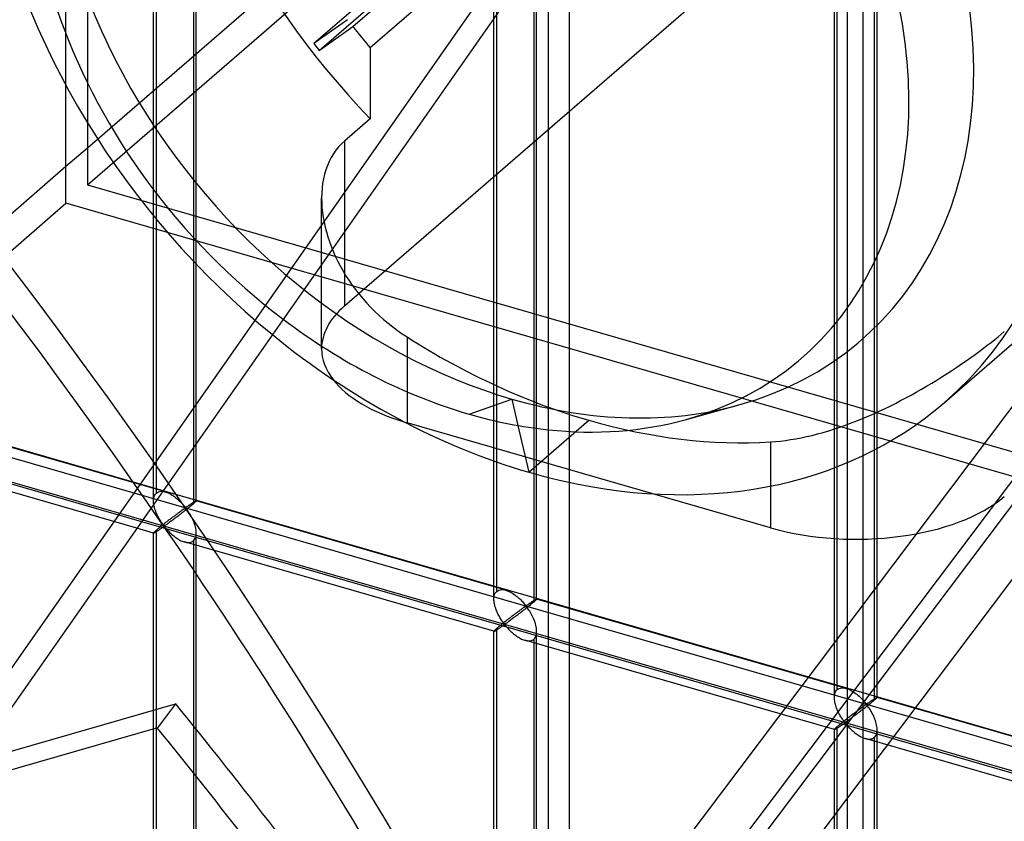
# Model space of a CAD drawing. Header units: millimetres. Extents: x -626 to 636, y -726 to 753.
# Tile 64 of 84: x 297 to 412, y 133 to 227. Entities that reach past the tile are written whole.
import ezdxf

# ---------------------------------------------------------------- set-up
doc = ezdxf.new("R2010")
doc.units = ezdxf.units.MM
doc.layers.add('MAIN-1', color=7, linetype='Continuous')
doc.layers.add('MAIN-2', color=7, linetype='Continuous')

msp = doc.modelspace()

# ---------------------------------------------------------------- linework, layer by layer
at = {"layer": 'MAIN-1'}
for p, q in [((395.8, -725.53), (395.8, 266.07)), ((288.06, 139.5), (358.43, 240.05)), ((358.99, 239.89), (358.99, -678.1)), ((358.65, 235.8), (291.21, 139.45)), ((355.48, 179.63), (356.76, 174.18)), ((358.99, 159.02), (314, 172.01)), ((311.48, 168.41), (358.99, 154.69)), ((312.89, 167.06), (310.93, 167.63)), ((312.88, 146.38), (312.88, 167.07)), ((312.89, 167.06), (312.9, 167.06)), ((312.9, 167.06), (312.92, 167.07)), ((312.92, 167.07), (312.95, 167.08)), ((312.95, 167.08), (312.99, 167.1)), ((312.99, 167.1), (313.03, 167.12)), ((313.03, 167.12), (313.07, 167.15)), ((313.07, 167.15), (313.12, 167.18)), ((313.12, 167.18), (313.17, 167.21)), ((313.17, 167.21), (313.23, 167.25)), ((313.23, 167.25), (313.3, 167.29)), ((313.3, 167.29), (313.36, 167.33)), ((313.36, 167.33), (313.43, 167.37)), ((313.43, 167.37), (313.5, 167.42)), ((313.5, 167.42), (313.57, 167.47)), ((313.57, 167.47), (313.64, 167.51)), ((313.64, 167.51), (313.71, 167.56)), ((313.71, 167.56), (313.78, 167.61)), ((313.78, 167.61), (313.85, 167.66)), ((313.85, 167.66), (313.92, 167.7)), ((317.55, 162.77), (317.55, 144.54)), ((317.88, 144.12), (317.88, 162.28)), ((291.8, 140.29), (315.46, 147.12)), ((315.46, 147.12), (313.33, 144.3)), ((313.33, 144.3), (291.53, 138.01))]:
    msp.add_line(p, q, dxfattribs=at)
for centre, major_axis, ratio, start_param, end_param in [((349.76, 232.37), (-38.86, 44.87), 0.75, 1.848095, 2.284521), ((356.76, 238.43), (-48.58, 56.09), 0.75, 1.798992, 2.284521), ((352.52, 188.6), (-20, 0), 0.5, 0.368478, 1.031554), ((349.76, 232.37), (-38.86, 44.87), 0.75, 2.284521, 2.465144), ((356.76, 238.43), (-48.58, 56.09), 0.75, 2.284521, 2.319308), ((-34.6, -29.96), (346.97, -400.64), 0.75, 1.303144, 1.42111), ((-33.53, -28.55), (-419.04, 316.27), 0.706897, -1.979503, -1.906037), ((-35.67, -31.38), (419.04, -316.27), 0.706897, 1.172791, 1.235555)]:
    msp.add_ellipse(centre, major_axis=major_axis, ratio=ratio, start_param=start_param, end_param=end_param, dxfattribs=at)
at = {"layer": 'MAIN-2'}
for p, q in [((305.15, 366.32), (305.15, 212.09)), ((302.65, 209.93), (302.65, 364.15)), ((-319.9, 353.78), (634.9, 78.15)), ((598.87, 85.67), (-320.23, 350.99)), ((253.15, -42.15), (543.73, 343.55)), ((549.7, 342.84), (358.99, 89.7)), ((312.88, 170.82), (312.88, 326.2)), ((313.22, 171.73), (313.22, 326.54)), ((317.88, 170.82), (317.88, 326.2)), ((317.55, 325.29), (317.55, 170.49)), ((352.67, 159.34), (352.67, 314.72)), ((353, 160.25), (353, 315.05)), ((357.66, 159.34), (357.66, 314.72)), ((357.33, 313.8), (357.33, 159)), ((514.45, 307.59), (356.33, 97.7)), ((506.55, 305.74), (253.24, -30.5)), ((392.45, 147.85), (392.45, 303.23)), ((392.78, 148.77), (392.78, 303.57)), ((397.45, 147.85), (397.45, 303.23)), ((397.11, 302.32), (397.11, 147.52)), ((336.17, 226.27), (394.17, 276.5)), ((389.63, 274.49), (331.63, 224.26)), ((332.24, 223.47), (390.24, 273.7)), ((305.15, 212.09), (372.65, 270.55)), ((305.15, 207.76), (372.65, 266.22)), ((387.2, 266.21), (338.2, 223.78)), ((393.97, -717.78), (393.97, 265.16)), ((361.49, -675.93), (361.49, 242.06)), ((335.2, 193.6), (387.2, 238.64)), ((335.56, 227.06), (331.63, 224.26)), ((332.24, 223.47), (336.17, 226.27)), ((331.63, 224.26), (332.24, 223.47)), ((338.2, 223.78), (338.2, 215.48)), ((338.2, 215.48), (335.2, 212.88)), ((335.2, 212.88), (334.85, 212.55)), ((335.2, 212.88), (335.2, 193.6)), ((302.65, 209.93), (305.15, 212.09)), ((305.15, 212.09), (305.15, 207.76)), ((334.2, 211.8), (333.91, 211.39)), ((334.51, 212.19), (334.2, 211.8)), ((334.85, 212.55), (334.51, 212.19)), ((333.65, 210.96), (333.41, 210.5)), ((333.91, 211.39), (333.65, 210.96)), ((272.65, 183.95), (302.65, 209.93)), ((302.65, 205.6), (302.65, 209.93)), ((333.02, 209.52), (332.87, 209)), ((333.2, 210.02), (333.02, 209.52)), ((333.41, 210.5), (333.2, 210.02)), ((332.74, 208.47), (332.65, 207.92)), ((332.87, 209), (332.74, 208.47)), ((305.15, 207.76), (459.37, 163.24)), ((332.58, 207.36), (332.54, 206.79)), ((332.65, 207.92), (332.58, 207.36)), ((332.54, 206.79), (332.52, 206.21)), ((332.52, 188.6), (332.52, 206.22)), ((332.52, 206.21), (332.54, 205.64)), ((272.65, 179.62), (302.65, 205.6)), ((456.87, 161.08), (302.65, 205.6)), ((332.54, 205.64), (332.57, 205.08)), ((332.57, 205.08), (332.63, 204.51)), ((332.63, 204.51), (332.72, 203.94)), ((332.72, 203.94), (332.82, 203.38)), ((332.82, 203.38), (332.94, 202.82)), ((332.94, 202.82), (333.09, 202.26)), ((333.09, 202.26), (333.25, 201.7)), ((333.25, 201.7), (333.44, 201.14)), ((333.44, 201.14), (333.64, 200.58)), ((333.64, 200.58), (333.87, 200.01)), ((333.87, 200.01), (334.12, 199.44)), ((334.12, 199.44), (334.4, 198.87)), ((405.33, 182.34), (425.33, 199.67)), ((334.4, 198.87), (334.69, 198.3)), ((334.69, 198.3), (335.01, 197.74)), ((335.01, 197.74), (335.34, 197.18)), ((335.34, 197.18), (335.7, 196.62)), ((335.7, 196.62), (336.08, 196.07)), ((336.08, 196.07), (336.48, 195.53)), ((336.48, 195.53), (336.9, 194.99)), ((336.9, 194.99), (337.33, 194.47)), ((337.33, 194.47), (337.79, 193.96)), ((337.79, 193.96), (338.26, 193.46)), ((338.26, 193.46), (338.74, 192.97)), ((338.74, 192.97), (339.25, 192.49)), ((339.25, 192.49), (339.76, 192.03)), ((339.76, 192.03), (340.29, 191.59)), ((340.29, 191.59), (340.84, 191.16)), ((340.84, 191.16), (341.39, 190.75)), ((341.39, 190.75), (341.95, 190.35)), ((341.95, 190.35), (342.52, 189.98)), ((342.52, 189.98), (342.52, 179.94)), ((411.19, 189.68), (411.59, 190.01)), ((411.59, 190.01), (411.96, 190.32)), ((411.96, 190.32), (412.31, 190.62)), ((409.87, 188.66), (410.33, 189.01)), ((410.33, 189.01), (410.77, 189.35)), ((410.77, 189.35), (411.19, 189.68)), ((407.86, 187.2), (408.39, 187.57)), ((408.39, 187.57), (408.9, 187.94)), ((408.9, 187.94), (409.39, 188.3)), ((409.39, 188.3), (409.87, 188.66)), ((406.2, 186.07), (406.76, 186.45)), ((406.76, 186.45), (407.32, 186.83)), ((407.32, 186.83), (407.86, 187.2)), ((404.44, 184.95), (405.03, 185.32)), ((405.03, 185.32), (405.62, 185.7)), ((405.62, 185.7), (406.2, 186.07)), ((402.63, 183.87), (403.24, 184.23)), ((403.24, 184.23), (403.84, 184.59)), ((403.84, 184.59), (404.44, 184.95)), ((314, 172.01), (272.65, 183.95)), ((400.81, 182.86), (401.41, 183.19)), ((401.41, 183.19), (402.02, 183.53)), ((402.02, 183.53), (402.63, 183.87)), ((314.28, 171.87), (278.09, 182.31)), ((349.76, 180.97), (354.76, 182.72)), ((354.76, 182.72), (355.48, 179.63)), ((375.03, 180.31), (381.29, 182.04)), ((398.33, 181.6), (398.97, 181.91)), ((398.97, 181.91), (399.59, 182.22)), ((399.59, 182.22), (400.2, 182.54)), ((400.2, 182.54), (400.81, 182.86)), ((395.74, 180.45), (396.4, 180.72)), ((396.4, 180.72), (397.05, 181.01)), ((397.05, 181.01), (397.69, 181.3)), ((397.69, 181.3), (398.33, 181.6)), ((272.65, 179.62), (311.48, 168.41)), ((384.99, 167.68), (342.52, 179.94)), ((356.76, 174.18), (363.76, 180.24)), ((393.1, 179.45), (393.77, 179.68)), ((393.77, 179.68), (394.43, 179.93)), ((394.43, 179.93), (395.09, 180.18)), ((395.09, 180.18), (395.74, 180.45)), ((389.2, 178.33), (389.84, 178.48)), ((389.84, 178.48), (390.48, 178.65)), ((390.48, 178.65), (391.13, 178.83)), ((391.13, 178.83), (391.79, 179.02)), ((391.79, 179.02), (392.45, 179.23)), ((392.45, 179.23), (393.1, 179.45)), ((310.93, 167.63), (276.71, 177.51)), ((384.99, 177.72), (385.56, 177.76)), ((384.99, 177.72), (384.99, 167.68)), ((385.56, 177.76), (386.14, 177.82)), ((386.14, 177.82), (386.73, 177.89)), ((386.73, 177.89), (387.33, 177.98)), ((387.33, 177.98), (387.94, 178.08)), ((387.94, 178.08), (388.57, 178.2)), ((388.57, 178.2), (389.2, 178.33)), ((312.96, 171.35), (313.01, 171.46)), ((313.01, 171.46), (313.07, 171.56)), ((313.07, 171.56), (313.14, 171.66)), ((313.14, 171.66), (313.22, 171.73)), ((313.22, 171.73), (313.33, 171.82)), ((313.33, 171.82), (313.47, 171.88)), ((313.47, 171.88), (313.61, 171.92)), ((313.61, 171.92), (313.77, 171.94)), ((313.77, 171.94), (313.93, 171.93)), ((313.93, 171.93), (314.11, 171.91)), ((314.11, 171.91), (314.28, 171.86)), ((314.28, 171.86), (314.44, 171.81)), ((314.44, 171.81), (314.6, 171.75)), ((314.6, 171.75), (314.75, 171.67)), ((314.75, 171.67), (314.91, 171.59)), ((314.91, 171.59), (315.06, 171.5)), ((315.06, 171.5), (315.21, 171.4)), ((312.88, 170.81), (312.89, 170.95)), ((312.89, 170.67), (312.88, 170.81)), ((312.89, 170.95), (312.9, 171.09)), ((312.9, 170.54), (312.89, 170.67)), ((312.9, 171.09), (312.93, 171.22)), ((312.92, 170.4), (312.9, 170.54)), ((312.94, 170.26), (312.92, 170.4)), ((312.93, 171.22), (312.96, 171.35)), ((315.21, 171.4), (315.36, 171.3)), ((315.36, 171.3), (315.5, 171.19)), ((315.5, 171.19), (315.64, 171.07)), ((315.64, 171.07), (315.77, 170.96)), ((315.77, 170.96), (315.9, 170.84)), ((315.9, 170.84), (316.02, 170.72)), ((316.02, 170.72), (316.14, 170.6)), ((316.14, 170.6), (316.25, 170.49)), ((316.25, 170.49), (316.35, 170.38)), ((316.35, 170.38), (316.44, 170.27)), ((316.98, 170.27), (317.02, 170.31)), ((317.02, 170.31), (317.07, 170.34)), ((317.07, 170.34), (317.12, 170.37)), ((317.12, 170.37), (317.17, 170.41)), ((317.17, 170.41), (317.22, 170.44)), ((317.22, 170.44), (317.27, 170.47)), ((317.27, 170.47), (317.31, 170.5)), ((317.38, 170.34), (317.28, 170.26)), ((317.31, 170.5), (317.36, 170.53)), ((317.36, 170.53), (317.41, 170.56)), ((317.47, 170.42), (317.38, 170.34)), ((317.41, 170.56), (317.45, 170.59)), ((317.45, 170.59), (317.49, 170.62)), ((317.55, 170.49), (317.47, 170.42)), ((317.49, 170.62), (317.54, 170.65)), ((317.54, 170.65), (317.58, 170.67)), ((317.6, 170.54), (317.55, 170.49)), ((317.58, 170.67), (317.62, 170.7)), ((317.66, 170.58), (317.6, 170.54)), ((317.62, 170.7), (317.65, 170.72)), ((317.65, 170.72), (317.69, 170.74)), ((317.71, 170.63), (317.66, 170.58)), ((317.69, 170.74), (317.72, 170.76)), ((317.75, 170.67), (317.71, 170.63)), ((317.72, 170.76), (317.75, 170.77)), ((317.75, 170.77), (317.77, 170.79)), ((317.78, 170.7), (317.75, 170.67)), ((317.77, 170.79), (317.8, 170.8)), ((317.82, 170.73), (317.78, 170.7)), ((317.8, 170.8), (317.82, 170.81)), ((317.82, 170.81), (317.84, 170.82)), ((317.84, 170.76), (317.82, 170.73)), ((317.84, 170.82), (317.85, 170.82)), ((317.86, 170.78), (317.84, 170.76)), ((317.85, 170.82), (317.87, 170.83)), ((317.87, 170.8), (317.86, 170.78)), ((317.87, 170.83), (317.88, 170.83)), ((317.88, 170.81), (317.87, 170.8)), ((317.88, 170.83), (317.88, 170.83)), ((317.88, 170.83), (317.88, 170.83)), ((317.88, 170.83), (317.88, 170.83)), ((317.88, 170.83), (317.88, 170.82)), ((354.06, 160.38), (317.88, 170.83)), ((317.88, 170.82), (317.88, 170.82)), ((317.88, 170.82), (317.88, 170.82)), ((317.88, 170.82), (317.88, 170.81)), ((312.98, 170.12), (312.94, 170.26)), ((313.01, 169.99), (312.98, 170.12)), ((313.05, 169.85), (313.01, 169.99)), ((313.1, 169.71), (313.05, 169.85)), ((313.15, 169.58), (313.1, 169.71)), ((313.2, 169.44), (313.15, 169.58)), ((313.26, 169.31), (313.2, 169.44)), ((313.32, 169.18), (313.26, 169.31)), ((313.38, 169.05), (313.32, 169.18)), ((315.52, 169.21), (315.44, 169.15)), ((315.59, 169.27), (315.52, 169.21)), ((315.67, 169.32), (315.59, 169.27)), ((315.74, 169.38), (315.67, 169.32)), ((315.81, 169.43), (315.74, 169.38)), ((315.88, 169.48), (315.81, 169.43)), ((315.99, 169.24), (315.87, 169.15)), ((315.95, 169.53), (315.88, 169.48)), ((316.02, 169.58), (315.95, 169.53)), ((316.11, 169.33), (315.99, 169.24)), ((316.08, 169.63), (316.02, 169.58)), ((316.14, 169.67), (316.08, 169.63)), ((316.23, 169.42), (316.11, 169.33)), ((316.2, 169.72), (316.14, 169.67)), ((316.26, 169.76), (316.2, 169.72)), ((316.35, 169.52), (316.23, 169.42)), ((316.32, 169.8), (316.26, 169.76)), ((316.37, 169.83), (316.32, 169.8)), ((316.48, 169.62), (316.35, 169.52)), ((316.42, 169.87), (316.37, 169.83)), ((316.47, 169.9), (316.42, 169.87)), ((316.44, 170.27), (316.53, 170.17)), ((316.52, 169.93), (316.47, 169.9)), ((316.6, 169.71), (316.48, 169.62)), ((316.57, 169.96), (316.52, 169.93)), ((316.53, 170.17), (316.63, 170.09)), ((316.63, 169.97), (316.57, 169.96)), ((316.72, 169.81), (316.6, 169.71)), ((316.63, 170.09), (316.7, 170.1)), ((316.73, 169.88), (316.63, 169.97)), ((316.7, 170.1), (316.74, 170.12)), ((316.84, 169.91), (316.72, 169.81)), ((316.81, 169.77), (316.73, 169.88)), ((316.74, 170.12), (316.79, 170.15)), ((316.79, 170.15), (316.83, 170.18)), ((316.89, 169.66), (316.81, 169.77)), ((316.83, 170.18), (316.88, 170.21)), ((316.96, 170), (316.84, 169.91)), ((316.88, 170.21), (316.93, 170.24)), ((316.98, 169.54), (316.89, 169.66)), ((316.93, 170.24), (316.98, 170.27)), ((317.07, 170.09), (316.96, 170)), ((317.06, 169.4), (316.98, 169.54)), ((317.15, 169.26), (317.06, 169.4)), ((317.18, 170.18), (317.07, 170.09)), ((317.24, 169.11), (317.15, 169.26)), ((317.28, 170.26), (317.18, 170.18)), ((313.45, 168.92), (313.38, 169.05)), ((313.51, 168.8), (313.45, 168.92)), ((313.58, 168.68), (313.51, 168.8)), ((313.65, 168.57), (313.58, 168.68)), ((313.72, 168.46), (313.65, 168.57)), ((313.79, 168.35), (313.72, 168.46)), ((313.85, 168.26), (313.79, 168.35)), ((313.92, 168.16), (313.85, 168.26)), ((313.98, 168.08), (313.92, 168.16)), ((314, 168.05), (313.92, 167.98)), ((314.04, 168), (313.98, 168.08)), ((314.09, 168.12), (314, 168.05)), ((314.18, 168.19), (314.09, 168.12)), ((314.26, 168.25), (314.18, 168.19)), ((314.35, 168.32), (314.26, 168.25)), ((314.35, 168.03), (314.28, 167.98)), ((314.44, 168.39), (314.35, 168.32)), ((314.43, 168.08), (314.35, 168.03)), ((314.5, 168.13), (314.43, 168.08)), ((314.52, 168.46), (314.44, 168.39)), ((314.59, 168.19), (314.5, 168.13)), ((314.61, 168.52), (314.52, 168.46)), ((314.68, 168.26), (314.59, 168.19)), ((314.7, 168.59), (314.61, 168.52)), ((314.77, 168.33), (314.68, 168.26)), ((314.78, 168.65), (314.7, 168.59)), ((314.86, 168.4), (314.77, 168.33)), ((314.86, 168.72), (314.78, 168.65)), ((314.95, 168.78), (314.86, 168.72)), ((314.96, 168.47), (314.86, 168.4)), ((315.03, 168.85), (314.95, 168.78)), ((315.07, 168.55), (314.96, 168.47)), ((315.11, 168.91), (315.03, 168.85)), ((315.17, 168.62), (315.07, 168.55)), ((315.2, 168.97), (315.11, 168.91)), ((315.28, 168.71), (315.17, 168.62)), ((315.28, 169.03), (315.2, 168.97)), ((315.36, 169.09), (315.28, 169.03)), ((315.4, 168.79), (315.28, 168.71)), ((315.44, 169.15), (315.36, 169.09)), ((315.51, 168.88), (315.4, 168.79)), ((315.63, 168.96), (315.51, 168.88)), ((315.75, 169.05), (315.63, 168.96)), ((315.87, 169.15), (315.75, 169.05)), ((317.32, 168.96), (317.24, 169.11)), ((317.4, 168.8), (317.32, 168.96)), ((317.48, 168.64), (317.4, 168.8)), ((317.55, 168.47), (317.48, 168.64)), ((317.62, 168.3), (317.55, 168.47)), ((317.68, 168.12), (317.62, 168.3)), ((317.74, 167.95), (317.68, 168.12)), ((312.89, 167.08), (312.88, 167.07)), ((312.88, 167.07), (312.88, 167.07)), ((312.88, 167.07), (312.88, 167.07)), ((312.88, 167.07), (312.88, 167.06)), ((312.88, 167.06), (312.89, 167.06)), ((312.9, 167.1), (312.89, 167.08)), ((312.89, 167.06), (312.89, 167.06)), ((312.89, 167.06), (312.89, 167.06)), ((312.93, 167.13), (312.9, 167.1)), ((312.96, 167.17), (312.93, 167.13)), ((313.01, 167.22), (312.96, 167.17)), ((313.07, 167.27), (313.01, 167.22)), ((313.14, 167.34), (313.07, 167.27)), ((313.22, 167.4), (313.14, 167.34)), ((313.27, 167.45), (313.22, 167.4)), ((313.22, 12.6), (313.22, 167.4)), ((313.33, 167.5), (313.27, 167.45)), ((313.4, 167.56), (313.33, 167.5)), ((313.46, 167.61), (313.4, 167.56)), ((313.53, 167.67), (313.46, 167.61)), ((313.6, 167.73), (313.53, 167.67)), ((313.68, 167.79), (313.6, 167.73)), ((313.76, 167.85), (313.68, 167.79)), ((313.84, 167.92), (313.76, 167.85)), ((313.92, 167.98), (313.84, 167.92)), ((313.92, 167.7), (313.98, 167.75)), ((313.98, 167.75), (314.05, 167.79)), ((314.12, 167.93), (314.04, 168)), ((314.05, 167.79), (314.14, 167.8)), ((314.21, 167.94), (314.12, 167.93)), ((314.14, 167.8), (314.23, 167.73)), ((314.28, 167.98), (314.21, 167.94)), ((314.23, 167.73), (314.3, 167.65)), ((314.3, 167.65), (314.37, 167.56)), ((314.37, 167.56), (314.45, 167.48)), ((314.45, 167.48), (314.53, 167.39)), ((314.53, 167.39), (314.62, 167.29)), ((314.62, 167.29), (314.71, 167.2)), ((314.71, 167.2), (314.81, 167.1)), ((314.81, 167.1), (314.91, 167)), ((314.91, 167), (315.02, 166.91)), ((315.02, 166.91), (315.13, 166.81)), ((317.79, 167.78), (317.74, 167.95)), ((317.83, 167.6), (317.79, 167.78)), ((317.85, 167.43), (317.83, 167.6)), ((317.87, 167.25), (317.85, 167.43)), ((317.85, 166.71), (317.87, 166.89)), ((317.88, 167.08), (317.87, 167.25)), ((317.87, 166.89), (317.88, 167.08)), ((317.88, 162.28), (317.88, 167.07)), ((315.13, 166.81), (315.24, 166.72)), ((315.24, 166.72), (315.36, 166.63)), ((315.36, 166.63), (315.48, 166.54)), ((315.48, 166.54), (315.6, 166.46)), ((315.6, 166.46), (315.72, 166.38)), ((315.72, 166.38), (315.85, 166.31)), ((315.85, 166.31), (315.97, 166.24)), ((315.97, 166.24), (316.09, 166.17)), ((316.09, 166.17), (316.22, 166.12)), ((316.22, 166.12), (316.35, 166.07)), ((316.35, 166.07), (316.48, 166.03)), ((316.48, 166.03), (316.62, 165.99)), ((352.67, 155.58), (316.49, 166.02)), ((316.62, 165.99), (316.75, 165.97)), ((316.75, 165.97), (316.89, 165.95)), ((316.89, 165.95), (317.01, 165.95)), ((317.01, 165.95), (317.14, 165.97)), ((317.14, 165.97), (317.25, 165.99)), ((317.25, 165.99), (317.36, 166.04)), ((317.36, 166.04), (317.46, 166.09)), ((317.46, 166.09), (317.55, 166.16)), ((317.55, 166.16), (317.65, 166.26)), ((317.55, 166.16), (317.55, 162.77)), ((317.65, 166.26), (317.73, 166.39)), ((317.73, 166.39), (317.8, 166.54)), ((317.8, 166.54), (317.85, 166.71)), ((352.75, 159.86), (352.79, 159.98)), ((352.79, 159.98), (352.85, 160.08)), ((352.85, 160.08), (352.92, 160.17)), ((352.92, 160.17), (353, 160.25)), ((353, 160.25), (353.12, 160.33)), ((353.12, 160.33), (353.25, 160.4)), ((353.25, 160.4), (353.39, 160.43)), ((353.39, 160.43), (353.55, 160.45)), ((353.55, 160.45), (353.72, 160.45)), ((353.72, 160.45), (353.89, 160.42)), ((353.89, 160.42), (354.07, 160.38)), ((354.07, 160.38), (354.23, 160.33)), ((354.23, 160.33), (354.38, 160.26)), ((354.38, 160.26), (354.54, 160.19)), ((354.54, 160.19), (354.69, 160.11)), ((354.69, 160.11), (354.84, 160.02)), ((354.84, 160.02), (354.99, 159.92)), ((352.67, 159.47), (352.68, 159.61)), ((352.67, 159.32), (352.67, 159.47)), ((352.67, 159.19), (352.67, 159.32)), ((352.68, 159.05), (352.67, 159.19)), ((352.68, 159.61), (352.71, 159.74)), ((352.7, 158.91), (352.68, 159.05)), ((352.73, 158.78), (352.7, 158.91)), ((352.71, 159.74), (352.75, 159.86)), ((354.99, 159.92), (355.14, 159.81)), ((355.14, 159.81), (355.28, 159.7)), ((355.28, 159.7), (355.42, 159.59)), ((355.42, 159.59), (355.56, 159.47)), ((355.56, 159.47), (355.68, 159.36)), ((355.68, 159.36), (355.8, 159.24)), ((355.8, 159.24), (355.92, 159.12)), ((355.92, 159.12), (356.03, 159.01)), ((356.03, 159.01), (356.13, 158.89)), ((356.13, 158.89), (356.22, 158.79)), ((356.76, 158.79), (356.81, 158.82)), ((356.81, 158.82), (356.86, 158.86)), ((356.86, 158.86), (356.9, 158.89)), ((356.9, 158.89), (356.95, 158.92)), ((356.95, 158.92), (357, 158.95)), ((357, 158.95), (357.05, 158.99)), ((357.05, 158.99), (357.1, 159.02)), ((357.16, 158.86), (357.07, 158.78)), ((357.1, 159.02), (357.14, 159.05)), ((357.14, 159.05), (357.19, 159.08)), ((357.25, 158.93), (357.16, 158.86)), ((357.19, 159.08), (357.23, 159.11)), ((357.23, 159.11), (357.28, 159.14)), ((357.33, 159), (357.25, 158.93)), ((357.28, 159.14), (357.32, 159.16)), ((357.32, 159.16), (357.36, 159.19)), ((357.39, 159.05), (357.33, 159)), ((357.36, 159.19), (357.4, 159.21)), ((357.44, 159.1), (357.39, 159.05)), ((357.4, 159.21), (357.43, 159.23)), ((357.43, 159.23), (357.47, 159.25)), ((357.49, 159.14), (357.44, 159.1)), ((357.47, 159.25), (357.5, 159.27)), ((357.53, 159.18), (357.49, 159.14)), ((357.5, 159.27), (357.53, 159.29)), ((357.53, 159.29), (357.56, 159.3)), ((357.57, 159.22), (357.53, 159.18)), ((357.56, 159.3), (357.58, 159.32)), ((357.6, 159.25), (357.57, 159.22)), ((357.58, 159.32), (357.6, 159.33)), ((357.6, 159.33), (357.62, 159.33)), ((357.62, 159.27), (357.6, 159.25)), ((357.62, 159.33), (357.64, 159.34)), ((357.64, 159.3), (357.62, 159.27)), ((357.64, 159.34), (357.65, 159.34)), ((357.65, 159.31), (357.64, 159.3)), ((357.65, 159.34), (357.66, 159.34)), ((357.66, 159.33), (357.65, 159.31)), ((357.66, 159.34), (357.66, 159.34)), ((357.66, 159.34), (357.66, 159.34)), ((357.66, 159.34), (357.66, 159.34)), ((357.66, 159.34), (357.66, 159.34)), ((357.66, 159.34), (357.66, 159.34)), ((357.66, 159.34), (357.66, 159.34)), ((357.66, 159.34), (357.66, 159.33)), ((393.84, 148.9), (357.66, 159.34)), ((426.87, 139.43), (358.99, 159.02)), ((352.76, 158.64), (352.73, 158.78)), ((352.79, 158.5), (352.76, 158.64)), ((352.84, 158.37), (352.79, 158.5)), ((352.88, 158.23), (352.84, 158.37)), ((352.93, 158.09), (352.88, 158.23)), ((352.99, 157.96), (352.93, 158.09)), ((353.04, 157.82), (352.99, 157.96)), ((353.1, 157.69), (353.04, 157.82)), ((353.17, 157.56), (353.1, 157.69)), ((355.22, 157.67), (355.14, 157.61)), ((355.3, 157.73), (355.22, 157.67)), ((355.38, 157.78), (355.3, 157.73)), ((355.45, 157.84), (355.38, 157.78)), ((355.52, 157.89), (355.45, 157.84)), ((355.6, 157.95), (355.52, 157.89)), ((355.65, 157.66), (355.53, 157.57)), ((355.66, 158), (355.6, 157.95)), ((355.77, 157.75), (355.65, 157.66)), ((355.73, 158.05), (355.66, 158)), ((355.8, 158.1), (355.73, 158.05)), ((355.89, 157.84), (355.77, 157.75)), ((355.86, 158.14), (355.8, 158.1)), ((355.93, 158.19), (355.86, 158.14)), ((356.01, 157.94), (355.89, 157.84)), ((355.99, 158.23), (355.93, 158.19)), ((356.05, 158.27), (355.99, 158.23)), ((356.14, 158.04), (356.01, 157.94)), ((356.1, 158.31), (356.05, 158.27)), ((356.15, 158.35), (356.1, 158.31)), ((356.26, 158.13), (356.14, 158.04)), ((356.21, 158.38), (356.15, 158.35)), ((356.25, 158.42), (356.21, 158.38)), ((356.22, 158.79), (356.31, 158.69)), ((356.3, 158.45), (356.25, 158.42)), ((356.38, 158.23), (356.26, 158.13)), ((356.35, 158.47), (356.3, 158.45)), ((356.31, 158.69), (356.41, 158.6)), ((356.41, 158.48), (356.35, 158.47)), ((356.51, 158.33), (356.38, 158.23)), ((356.41, 158.6), (356.48, 158.61)), ((356.52, 158.39), (356.41, 158.48)), ((356.48, 158.61), (356.53, 158.64)), ((356.63, 158.42), (356.51, 158.33)), ((356.6, 158.29), (356.52, 158.39)), ((356.53, 158.64), (356.57, 158.66)), ((356.57, 158.66), (356.62, 158.69)), ((356.68, 158.18), (356.6, 158.29)), ((356.62, 158.69), (356.66, 158.73)), ((356.74, 158.52), (356.63, 158.42)), ((356.66, 158.73), (356.71, 158.76)), ((356.76, 158.05), (356.68, 158.18)), ((356.71, 158.76), (356.76, 158.79)), ((356.86, 158.61), (356.74, 158.52)), ((356.85, 157.92), (356.76, 158.05)), ((356.93, 157.78), (356.85, 157.92)), ((356.96, 158.7), (356.86, 158.61)), ((357.02, 157.63), (356.93, 157.78)), ((357.07, 158.78), (356.96, 158.7)), ((353.23, 157.44), (353.17, 157.56)), ((353.3, 157.32), (353.23, 157.44)), ((353.36, 157.2), (353.3, 157.32)), ((353.43, 157.08), (353.36, 157.2)), ((353.5, 156.97), (353.43, 157.08)), ((353.57, 156.87), (353.5, 156.97)), ((353.63, 156.77), (353.57, 156.87)), ((353.7, 156.5), (353.62, 156.43)), ((353.7, 156.68), (353.63, 156.77)), ((353.76, 156.59), (353.7, 156.68)), ((353.79, 156.57), (353.7, 156.5)), ((353.83, 156.51), (353.76, 156.59)), ((353.87, 156.63), (353.79, 156.57)), ((353.91, 156.44), (353.83, 156.51)), ((353.96, 156.7), (353.87, 156.63)), ((354.05, 156.77), (353.96, 156.7)), ((354.06, 156.5), (354, 156.46)), ((354.13, 156.84), (354.05, 156.77)), ((354.13, 156.54), (354.06, 156.5)), ((354.22, 156.91), (354.13, 156.84)), ((354.21, 156.59), (354.13, 156.54)), ((354.29, 156.65), (354.21, 156.59)), ((354.31, 156.97), (354.22, 156.91)), ((354.37, 156.71), (354.29, 156.65)), ((354.39, 157.04), (354.31, 156.97)), ((354.46, 156.77), (354.37, 156.71)), ((354.48, 157.11), (354.39, 157.04)), ((354.55, 156.84), (354.46, 156.77)), ((354.56, 157.17), (354.48, 157.11)), ((354.65, 156.91), (354.55, 156.84)), ((354.65, 157.23), (354.56, 157.17)), ((354.73, 157.3), (354.65, 157.23)), ((354.75, 156.98), (354.65, 156.91)), ((354.81, 157.36), (354.73, 157.3)), ((354.85, 157.06), (354.75, 156.98)), ((354.9, 157.42), (354.81, 157.36)), ((354.96, 157.14), (354.85, 157.06)), ((354.98, 157.49), (354.9, 157.42)), ((355.07, 157.22), (354.96, 157.14)), ((355.06, 157.55), (354.98, 157.49)), ((355.14, 157.61), (355.06, 157.55)), ((355.18, 157.31), (355.07, 157.22)), ((355.29, 157.39), (355.18, 157.31)), ((355.41, 157.48), (355.29, 157.39)), ((355.53, 157.57), (355.41, 157.48)), ((357.1, 157.48), (357.02, 157.63)), ((357.18, 157.32), (357.1, 157.48)), ((357.26, 157.15), (357.18, 157.32)), ((357.34, 156.98), (357.26, 157.15)), ((357.41, 156.81), (357.34, 156.98)), ((357.47, 156.64), (357.41, 156.81)), ((357.52, 156.46), (357.47, 156.64)), ((352.68, 155.62), (352.67, 155.6)), ((352.67, 155.6), (352.67, 155.58)), ((352.67, 5.79), (352.67, 155.59)), ((352.67, 155.58), (352.67, 155.58)), ((352.67, 155.58), (352.67, 155.58)), ((352.67, 155.58), (352.67, 155.58)), ((352.67, 155.58), (352.67, 155.58)), ((352.67, 155.58), (352.67, 155.58)), ((352.67, 155.58), (352.67, 155.58)), ((352.67, 155.58), (352.69, 155.58)), ((352.71, 155.65), (352.68, 155.62)), ((352.69, 155.58), (352.71, 155.59)), ((352.75, 155.69), (352.71, 155.65)), ((352.71, 155.59), (352.73, 155.6)), ((352.73, 155.6), (352.76, 155.61)), ((352.79, 155.73), (352.75, 155.69)), ((352.76, 155.61), (352.8, 155.63)), ((352.85, 155.79), (352.79, 155.73)), ((352.8, 155.63), (352.84, 155.65)), ((352.84, 155.65), (352.89, 155.68)), ((352.92, 155.85), (352.85, 155.79)), ((352.89, 155.68), (352.94, 155.71)), ((353, 155.92), (352.92, 155.85)), ((352.94, 155.71), (352.99, 155.75)), ((352.99, 155.75), (353.05, 155.78)), ((353.06, 155.97), (353, 155.92)), ((353, 1.12), (353, 155.92)), ((353.05, 155.78), (353.11, 155.82)), ((353.12, 156.02), (353.06, 155.97)), ((353.11, 155.82), (353.17, 155.86)), ((353.18, 156.07), (353.12, 156.02)), ((353.17, 155.86), (353.24, 155.91)), ((353.24, 156.13), (353.18, 156.07)), ((353.31, 156.18), (353.24, 156.13)), ((353.24, 155.91), (353.3, 155.95)), ((353.3, 155.95), (353.37, 155.99)), ((353.39, 156.24), (353.31, 156.18)), ((353.37, 155.99), (353.44, 156.04)), ((353.46, 156.31), (353.39, 156.24)), ((353.44, 156.04), (353.51, 156.09)), ((353.54, 156.37), (353.46, 156.31)), ((353.51, 156.09), (353.57, 156.13)), ((353.62, 156.43), (353.54, 156.37)), ((353.57, 156.13), (353.64, 156.18)), ((353.64, 156.18), (353.71, 156.22)), ((353.71, 156.22), (353.77, 156.26)), ((353.77, 156.26), (353.83, 156.3)), ((353.83, 156.3), (353.92, 156.32)), ((354, 156.46), (353.91, 156.44)), ((353.92, 156.32), (354, 156.25)), ((354, 156.25), (354.07, 156.18)), ((354.07, 156.18), (354.14, 156.1)), ((354.14, 156.1), (354.21, 156.01)), ((354.21, 156.01), (354.29, 155.93)), ((354.29, 155.93), (354.38, 155.84)), ((354.38, 155.84), (354.46, 155.74)), ((354.46, 155.74), (354.56, 155.65)), ((354.56, 155.65), (354.65, 155.56)), ((354.65, 155.56), (354.75, 155.47)), ((354.75, 155.47), (354.86, 155.38)), ((354.86, 155.38), (354.96, 155.29)), ((357.57, 156.29), (357.52, 156.46)), ((357.61, 156.12), (357.57, 156.29)), ((357.64, 155.94), (357.61, 156.12)), ((357.63, 155.23), (357.66, 155.41)), ((357.66, 155.77), (357.64, 155.94)), ((357.66, 155.6), (357.66, 155.77)), ((357.66, 155.41), (357.66, 155.6)), ((357.66, 7.24), (357.66, 155.59)), ((354.96, 155.29), (355.07, 155.2)), ((355.07, 155.2), (355.18, 155.11)), ((355.18, 155.11), (355.3, 155.03)), ((355.3, 155.03), (355.42, 154.95)), ((355.42, 154.95), (355.53, 154.88)), ((355.53, 154.88), (355.65, 154.81)), ((355.65, 154.81), (355.77, 154.74)), ((355.77, 154.74), (355.89, 154.68)), ((355.89, 154.68), (356.02, 154.63)), ((356.02, 154.63), (356.14, 154.58)), ((356.14, 154.58), (356.26, 154.54)), ((356.26, 154.54), (356.4, 154.51)), ((392.45, 144.09), (356.27, 154.54)), ((356.4, 154.51), (356.54, 154.48)), ((356.54, 154.48), (356.67, 154.47)), ((356.67, 154.47), (356.8, 154.47)), ((356.8, 154.47), (356.92, 154.48)), ((356.92, 154.48), (357.03, 154.51)), ((357.03, 154.51), (357.14, 154.55)), ((357.14, 154.55), (357.24, 154.6)), ((357.24, 154.6), (357.33, 154.67)), ((357.33, 154.67), (357.43, 154.78)), ((357.33, 154.67), (357.33, 7.14)), ((357.43, 154.78), (357.52, 154.91)), ((357.52, 154.91), (357.58, 155.06)), ((357.58, 155.06), (357.63, 155.23)), ((358.99, 154.69), (426.87, 135.1)), ((392.53, 148.38), (392.58, 148.49)), ((392.58, 148.49), (392.64, 148.6)), ((392.64, 148.6), (392.7, 148.69)), ((392.7, 148.69), (392.78, 148.77)), ((392.78, 148.77), (392.9, 148.85)), ((392.9, 148.85), (393.03, 148.91)), ((393.03, 148.91), (393.18, 148.95)), ((393.18, 148.95), (393.33, 148.97)), ((393.33, 148.97), (393.5, 148.96)), ((393.5, 148.96), (393.67, 148.94)), ((393.67, 148.94), (393.85, 148.9)), ((393.85, 148.9), (394.01, 148.84)), ((394.01, 148.84), (394.17, 148.78)), ((394.17, 148.78), (394.32, 148.71)), ((394.32, 148.71), (394.47, 148.62)), ((394.47, 148.62), (394.62, 148.53)), ((394.62, 148.53), (394.78, 148.43)), ((392.45, 147.98), (392.47, 148.12)), ((392.45, 147.84), (392.45, 147.98)), ((392.45, 147.7), (392.45, 147.84)), ((392.47, 147.57), (392.45, 147.7)), ((392.47, 148.12), (392.49, 148.25)), ((392.49, 147.43), (392.47, 147.57)), ((392.49, 148.25), (392.53, 148.38)), ((392.51, 147.29), (392.49, 147.43)), ((392.54, 147.15), (392.51, 147.29)), ((394.78, 148.43), (394.92, 148.33)), ((394.92, 148.33), (395.07, 148.22)), ((395.07, 148.22), (395.2, 148.11)), ((395.2, 148.11), (395.34, 147.99)), ((395.34, 147.99), (395.47, 147.87)), ((395.47, 147.87), (395.59, 147.75)), ((395.59, 147.75), (395.7, 147.64)), ((395.7, 147.64), (395.81, 147.52)), ((395.81, 147.52), (395.91, 147.41)), ((395.91, 147.41), (396.01, 147.3)), ((396.01, 147.3), (396.09, 147.21)), ((396.49, 147.27), (396.54, 147.31)), ((396.54, 147.31), (396.59, 147.34)), ((396.59, 147.34), (396.64, 147.37)), ((396.64, 147.37), (396.69, 147.4)), ((396.69, 147.4), (396.74, 147.44)), ((396.74, 147.44), (396.79, 147.47)), ((396.85, 147.29), (396.75, 147.21)), ((396.79, 147.47), (396.83, 147.5)), ((396.83, 147.5), (396.88, 147.53)), ((396.94, 147.37), (396.85, 147.29)), ((396.88, 147.53), (396.93, 147.56)), ((396.93, 147.56), (396.97, 147.59)), ((397.03, 147.45), (396.94, 147.37)), ((396.97, 147.59), (397.02, 147.62)), ((397.02, 147.62), (397.06, 147.65)), ((397.11, 147.52), (397.03, 147.45)), ((397.06, 147.65), (397.1, 147.68)), ((397.1, 147.68), (397.14, 147.7)), ((397.17, 147.57), (397.11, 147.52)), ((397.14, 147.7), (397.18, 147.73)), ((397.22, 147.62), (397.17, 147.57)), ((397.18, 147.73), (397.22, 147.75)), ((397.22, 147.75), (397.25, 147.77)), ((397.27, 147.66), (397.22, 147.62)), ((397.25, 147.77), (397.28, 147.79)), ((397.31, 147.7), (397.27, 147.66)), ((397.28, 147.79), (397.31, 147.81)), ((397.31, 147.81), (397.34, 147.82)), ((397.35, 147.73), (397.31, 147.7)), ((397.34, 147.82), (397.36, 147.83)), ((397.38, 147.76), (397.35, 147.73)), ((397.36, 147.83), (397.39, 147.84)), ((397.41, 147.79), (397.38, 147.76)), ((397.39, 147.84), (397.4, 147.85)), ((397.4, 147.85), (397.42, 147.86)), ((397.42, 147.81), (397.41, 147.79)), ((397.42, 147.86), (397.43, 147.86)), ((397.44, 147.83), (397.42, 147.81)), ((397.43, 147.86), (397.44, 147.86)), ((397.44, 147.86), (397.44, 147.86)), ((397.44, 147.86), (397.44, 147.86)), ((397.44, 147.86), (397.45, 147.86)), ((433.62, 137.41), (397.44, 147.86)), ((397.45, 147.84), (397.44, 147.83)), ((397.45, 147.86), (397.45, 147.86)), ((397.45, 147.86), (397.45, 147.85)), ((397.45, 147.85), (397.45, 147.85)), ((397.45, 147.85), (397.45, 147.84)), ((312.88, 11.69), (312.88, 146.38)), ((392.58, 147.02), (392.54, 147.15)), ((392.62, 146.88), (392.58, 147.02)), ((392.66, 146.74), (392.62, 146.88)), ((392.71, 146.61), (392.66, 146.74)), ((392.77, 146.47), (392.71, 146.61)), ((392.83, 146.34), (392.77, 146.47)), ((392.89, 146.21), (392.83, 146.34)), ((392.95, 146.08), (392.89, 146.21)), ((395, 146.18), (394.92, 146.12)), ((395.08, 146.24), (395, 146.18)), ((395.16, 146.3), (395.08, 146.24)), ((395.23, 146.35), (395.16, 146.3)), ((395.31, 146.41), (395.23, 146.35)), ((395.38, 146.46), (395.31, 146.41)), ((395.43, 146.18), (395.31, 146.09)), ((395.45, 146.51), (395.38, 146.46)), ((395.55, 146.27), (395.43, 146.18)), ((395.52, 146.56), (395.45, 146.51)), ((395.58, 146.61), (395.52, 146.56)), ((395.67, 146.36), (395.55, 146.27)), ((395.65, 146.66), (395.58, 146.61)), ((395.71, 146.7), (395.65, 146.66)), ((395.79, 146.45), (395.67, 146.36)), ((395.77, 146.75), (395.71, 146.7)), ((395.83, 146.79), (395.77, 146.75)), ((395.92, 146.55), (395.79, 146.45)), ((395.88, 146.83), (395.83, 146.79)), ((395.94, 146.86), (395.88, 146.83)), ((396.04, 146.65), (395.92, 146.55)), ((395.99, 146.9), (395.94, 146.86)), ((396.04, 146.93), (395.99, 146.9)), ((396.09, 146.96), (396.04, 146.93)), ((396.17, 146.75), (396.04, 146.65)), ((396.09, 147.21), (396.2, 147.12)), ((396.13, 146.99), (396.09, 146.96)), ((396.2, 147), (396.13, 146.99)), ((396.29, 146.84), (396.17, 146.75)), ((396.2, 147.12), (396.26, 147.13)), ((396.3, 146.91), (396.2, 147)), ((396.26, 147.13), (396.31, 147.15)), ((396.41, 146.94), (396.29, 146.84)), ((396.38, 146.81), (396.3, 146.91)), ((396.31, 147.15), (396.35, 147.18)), ((396.35, 147.18), (396.4, 147.21)), ((396.46, 146.69), (396.38, 146.81)), ((396.4, 147.21), (396.45, 147.24)), ((396.53, 147.03), (396.41, 146.94)), ((396.45, 147.24), (396.49, 147.27)), ((396.54, 146.57), (396.46, 146.69)), ((396.64, 147.12), (396.53, 147.03)), ((396.63, 146.43), (396.54, 146.57)), ((396.72, 146.29), (396.63, 146.43)), ((396.75, 147.21), (396.64, 147.12)), ((396.8, 146.15), (396.72, 146.29)), ((396.89, 145.99), (396.8, 146.15)), ((393.01, 145.95), (392.95, 146.08)), ((393.08, 145.83), (393.01, 145.95)), ((393.15, 145.71), (393.08, 145.83)), ((393.22, 145.6), (393.15, 145.71)), ((393.28, 145.49), (393.22, 145.6)), ((393.35, 145.39), (393.28, 145.49)), ((393.42, 145.29), (393.35, 145.39)), ((393.49, 145.02), (393.4, 144.95)), ((393.48, 145.19), (393.42, 145.29)), ((393.55, 145.11), (393.48, 145.19)), ((393.57, 145.08), (393.49, 145.02)), ((393.61, 145.03), (393.55, 145.11)), ((393.66, 145.15), (393.57, 145.08)), ((393.69, 144.96), (393.61, 145.03)), ((393.74, 145.22), (393.66, 145.15)), ((393.83, 145.29), (393.74, 145.22)), ((393.85, 145.01), (393.78, 144.97)), ((393.92, 145.35), (393.83, 145.29)), ((393.92, 145.06), (393.85, 145.01)), ((394, 145.42), (393.92, 145.35)), ((393.99, 145.11), (393.92, 145.06)), ((394.07, 145.17), (393.99, 145.11)), ((394.09, 145.49), (394, 145.42)), ((394.15, 145.23), (394.07, 145.17)), ((394.18, 145.56), (394.09, 145.49)), ((394.24, 145.29), (394.15, 145.23)), ((394.26, 145.62), (394.18, 145.56)), ((394.33, 145.36), (394.24, 145.29)), ((394.35, 145.69), (394.26, 145.62)), ((394.43, 145.43), (394.33, 145.36)), ((394.43, 145.75), (394.35, 145.69)), ((394.51, 145.81), (394.43, 145.75)), ((394.53, 145.5), (394.43, 145.43)), ((394.6, 145.88), (394.51, 145.81)), ((394.63, 145.58), (394.53, 145.5)), ((394.68, 145.94), (394.6, 145.88)), ((394.74, 145.66), (394.63, 145.58)), ((394.76, 146), (394.68, 145.94)), ((394.85, 145.74), (394.74, 145.66)), ((394.84, 146.06), (394.76, 146)), ((394.92, 146.12), (394.84, 146.06)), ((394.96, 145.82), (394.85, 145.74)), ((395.08, 145.91), (394.96, 145.82)), ((395.19, 146), (395.08, 145.91)), ((395.31, 146.09), (395.19, 146)), ((396.97, 145.83), (396.89, 145.99)), ((397.05, 145.67), (396.97, 145.83)), ((397.12, 145.5), (397.05, 145.67)), ((397.19, 145.33), (397.12, 145.5)), ((397.25, 145.15), (397.19, 145.33)), ((397.31, 144.98), (397.25, 145.15)), ((317.55, 144.54), (317.55, 11.35)), ((317.88, 11.69), (317.88, 144.12)), ((392.47, 144.14), (392.45, 144.11)), ((392.45, 144.11), (392.45, 144.1)), ((392.45, 144.1), (392.45, 144.1)), ((392.45, 144.1), (392.45, 144.1)), ((392.45, 144.1), (392.45, 144.1)), ((392.45, 144.1), (392.45, 144.1)), ((392.45, 144.1), (392.45, 144.09)), ((392.45, -11.28), (392.45, 144.1)), ((392.45, 144.09), (392.46, 144.09)), ((392.46, 144.09), (392.47, 144.09)), ((392.49, 144.17), (392.47, 144.14)), ((392.47, 144.09), (392.49, 144.1)), ((392.53, 144.2), (392.49, 144.17)), ((392.49, 144.1), (392.51, 144.11)), ((392.51, 144.11), (392.55, 144.13)), ((392.58, 144.25), (392.53, 144.2)), ((392.55, 144.13), (392.58, 144.15)), ((392.64, 144.3), (392.58, 144.25)), ((392.58, 144.15), (392.62, 144.17)), ((392.62, 144.17), (392.67, 144.2)), ((392.7, 144.37), (392.64, 144.3)), ((392.67, 144.2), (392.72, 144.23)), ((392.78, 144.44), (392.7, 144.37)), ((392.72, 144.23), (392.77, 144.26)), ((392.77, 144.26), (392.83, 144.3)), ((392.84, 144.48), (392.78, 144.44)), ((392.78, -10.37), (392.78, 144.44)), ((392.83, 144.3), (392.89, 144.34)), ((392.9, 144.53), (392.84, 144.48)), ((392.89, 144.34), (392.96, 144.38)), ((392.96, 144.59), (392.9, 144.53)), ((393.03, 144.64), (392.96, 144.59)), ((392.96, 144.38), (393.02, 144.42)), ((393.02, 144.42), (393.09, 144.47)), ((393.1, 144.7), (393.03, 144.64)), ((393.09, 144.47), (393.15, 144.51)), ((393.17, 144.76), (393.1, 144.7)), ((393.15, 144.51), (393.22, 144.56)), ((393.25, 144.82), (393.17, 144.76)), ((393.22, 144.56), (393.29, 144.6)), ((393.32, 144.88), (393.25, 144.82)), ((393.29, 144.6), (393.36, 144.65)), ((393.4, 144.95), (393.32, 144.88)), ((393.36, 144.65), (393.42, 144.69)), ((393.42, 144.69), (393.49, 144.74)), ((393.49, 144.74), (393.55, 144.78)), ((393.55, 144.78), (393.62, 144.82)), ((393.62, 144.82), (393.7, 144.83)), ((393.78, 144.97), (393.69, 144.96)), ((393.7, 144.83), (393.78, 144.77)), ((393.78, 144.77), (393.85, 144.69)), ((393.85, 144.69), (393.92, 144.61)), ((393.92, 144.61), (394, 144.53)), ((394, 144.53), (394.08, 144.44)), ((394.08, 144.44), (394.16, 144.35)), ((394.16, 144.35), (394.25, 144.26)), ((394.25, 144.26), (394.34, 144.17)), ((394.34, 144.17), (394.44, 144.08)), ((394.44, 144.08), (394.54, 143.98)), ((394.54, 143.98), (394.64, 143.89)), ((394.64, 143.89), (394.75, 143.8)), ((397.35, 144.81), (397.31, 144.98)), ((397.39, 144.63), (397.35, 144.81)), ((397.42, 144.46), (397.39, 144.63)), ((397.41, 143.74), (397.44, 143.92)), ((397.44, 144.29), (397.42, 144.46)), ((397.45, 144.11), (397.44, 144.29)), ((397.44, 143.92), (397.45, 144.11)), ((397.45, -11.28), (397.45, 144.1)), ((394.75, 143.8), (394.86, 143.71)), ((394.86, 143.71), (394.97, 143.63)), ((394.97, 143.63), (395.08, 143.55)), ((395.08, 143.55), (395.2, 143.47)), ((395.2, 143.47), (395.32, 143.39)), ((395.32, 143.39), (395.44, 143.32)), ((395.44, 143.32), (395.56, 143.26)), ((395.56, 143.26), (395.68, 143.2)), ((395.68, 143.2), (395.8, 143.14)), ((395.8, 143.14), (395.92, 143.1)), ((395.92, 143.1), (396.05, 143.06)), ((396.05, 143.06), (396.18, 143.02)), ((432.24, 132.61), (396.06, 143.05)), ((396.18, 143.02), (396.32, 143)), ((396.32, 143), (396.45, 142.99)), ((396.45, 142.99), (396.58, 142.99)), ((396.58, 142.99), (396.7, 143)), ((396.7, 143), (396.82, 143.03)), ((396.82, 143.03), (396.92, 143.07)), ((396.92, 143.07), (397.02, 143.12)), ((397.02, 143.12), (397.11, 143.19)), ((397.11, 143.19), (397.22, 143.29)), ((397.11, 143.19), (397.11, -11.62)), ((397.22, 143.29), (397.3, 143.42)), ((397.3, 143.42), (397.37, 143.57)), ((397.37, 143.57), (397.41, 143.74))]:
    msp.add_line(p, q, dxfattribs=at)
for centre, major_axis, ratio, start_param, end_param in [((-32.1, -27.8), (-346.97, 400.64), 0.75, -2.427868, 0), ((-34.6, -29.96), (346.97, -400.64), 0.75, 1.42111, 3.141593), ((376.76, 255.76), (-48.58, 56.09), 0.75, 3.141585, 5.426113), ((376.76, 255.76), (-48.58, 56.09), 0.75, -0.000002, 1.64102), ((356.76, 238.43), (-48.58, 56.09), 0.75, 3.141578, 5.426113), ((356.76, 238.43), (-48.58, 56.09), 0.75, -0.000014, 1.798992), ((354.76, 236.7), (-40.8, 47.12), 0.75, 2.798349, 5.426113), ((349.76, 232.37), (-38.86, 44.87), 0.75, 2.798349, 5.426113), ((354.76, 236.7), (-40.8, 47.12), 0.75, 0.343241, 2.284521), ((349.76, 232.37), (-38.86, 44.87), 0.75, 0.343241, 1.848095), ((376.76, 255.76), (-43.72, 50.48), 0.75, 1.50661, 1.554793), ((352.52, 188.6), (-20, 0), 0.5, -0.523599, -0.000094), ((363.76, 244.5), (-48.58, 56.09), 0.75, 1.947732, 2.284521), ((352.52, 188.6), (-20, 0), 0.5, -0.000094, 0.368478), ((354.76, 236.7), (-40.8, 47.12), 0.75, 2.284521, 2.798349), ((356.76, 238.43), (-48.58, 56.09), 0.75, 2.319308, 3.141578), ((352.52, 188.6), (-20, 0), 0.5, 1.031554, 1.047198), ((349.76, 232.37), (-38.86, 44.87), 0.75, 2.465144, 2.798349), ((363.76, 244.5), (-48.58, 56.09), 0.75, 2.284521, 2.62131), ((394.99, 176.34), (-20, 0), 0.5, 1.047198, 2.617994)]:
    msp.add_ellipse(centre, major_axis=major_axis, ratio=ratio, start_param=start_param, end_param=end_param, dxfattribs=at)

doc.saveas('drawing.dxf')
